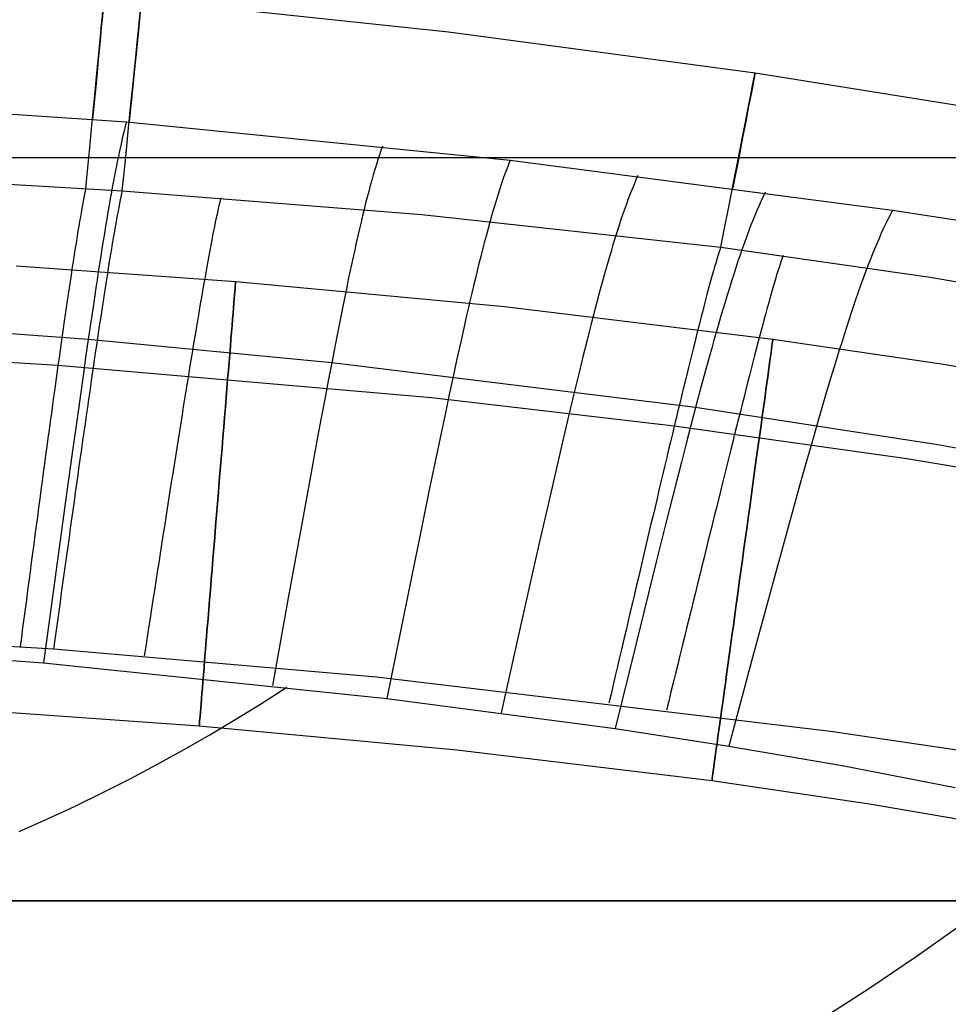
# Model space of a CAD drawing. Extents: x 35624 to 36541, y 4015 to 4839.
# Tile 106 of 150: x 36127 to 36190, y 4671 to 4737. Entities that reach past the tile are written whole.
import ezdxf

# ---------------------------------------------------------------- set-up
doc = ezdxf.new("R2010")
doc.units = 0
for name, color, linetype in [('FUSTO_INTERNO', 200, 'CONTINUOUS'), ('GAMBE', 96, 'CONTINUOUS'), ('IGES_LEVEL_1', 4, 'CONTINUOUS'), ('IGES_LEVEL_3', 87, 'CONTINUOUS')]:
    doc.layers.add(name, color=color, linetype=linetype)

msp = doc.modelspace()

# ---------------------------------------------------------------- linework, layer by layer
at = {"layer": 'FUSTO_INTERNO'}
for p, q in [((36156.096, 4736.362, -207.432), (36132.923, 4738.822, -207.431)), ((36176.72, 4733.595, -207.433), (36156.096, 4736.362, -207.432)), ((36191.179, 4731.291, -207.434), (36176.72, 4733.595, -207.433))]:
    msp.add_line(p, q, dxfattribs=at)
at = {"layer": 'GAMBE'}
for p, q in [((36126.988, 4720.628, -380.007), (36141.765, 4719.586, -380.007)), ((36141.765, 4719.586, -380.007), (36159.852, 4717.9, -380.007)), ((36159.852, 4717.9, -380.007), (36177.925, 4715.706, -380.007)), ((36177.925, 4715.706, -380.007), (36189.264, 4714.033, -380.007)), ((36189.264, 4714.033, -380.007), (36200.581, 4712.083, -380.007)), ((36125.132, 4690.682, -380.007), (36139.317, 4689.681, -380.007)), ((36139.317, 4689.681, -380.007), (36156.661, 4688.063, -380.007)), ((36156.661, 4688.063, -380.007), (36173.817, 4685.984, -380.007)), ((36173.817, 4685.984, -380.007), (36184.418, 4684.423, -380.007)), ((36184.418, 4684.423, -380.007), (36194.868, 4682.627, -380.007))]:
    msp.add_line(p, q, dxfattribs=at)
at = {"layer": 'GAMBE', "extrusion": (0.996665, -0.081598, 1.70909e-07)}
msp.add_circle((7637.944, -380.017, 35636.134), 15.002, dxfattribs=at)
at = {"layer": 'GAMBE', "extrusion": (0.990584, -0.136905, 2.23198e-07)}
msp.add_circle((9609.236, -380.019, 35191.677), 15.002, dxfattribs=at)
at = {"layer": 'IGES_LEVEL_1'}
for p, q in [((36156.096, 4736.362, -208.432), (36132.923, 4738.822, -208.431)), ((36176.72, 4733.595, -208.433), (36156.096, 4736.362, -208.432)), ((36191.179, 4731.291, -208.434), (36176.72, 4733.595, -208.433)), ((36117.149, 4731.513, -137), (36134.408, 4730.319, -137)), ((36134.332, 4730.026, -135.977), (36134.255, 4729.72, -134.986)), ((36134.408, 4730.319, -137), (36134.332, 4730.026, -135.977)), ((36134.408, 4730.319, -137), (36160.234, 4727.744, -137)), ((36134.179, 4729.403, -134.024), (36134.102, 4729.073, -133.092)), ((36134.255, 4729.72, -134.986), (36134.179, 4729.403, -134.024)), ((36134.025, 4728.732, -132.188), (36133.949, 4728.38, -131.311)), ((36134.102, 4729.073, -133.092), (36134.025, 4728.732, -132.188)), ((36151.64, 4728.697, -137), (36151.538, 4728.405, -135.975)), ((36133.872, 4728.016, -130.461), (36133.795, 4727.641, -129.635)), ((36133.949, 4728.38, -131.311), (36133.872, 4728.016, -130.461)), ((36151.334, 4727.786, -134.019), (36151.232, 4727.459, -133.085)), ((36151.436, 4728.102, -134.982), (36151.334, 4727.786, -134.019)), ((36151.538, 4728.405, -135.975), (36151.436, 4728.102, -134.982)), ((36133.717, 4727.255, -128.834), (36133.64, 4726.858, -128.057)), ((36133.795, 4727.641, -129.635), (36133.717, 4727.255, -128.834)), ((36151.129, 4727.12, -132.18), (36151.027, 4726.769, -131.301)), ((36151.232, 4727.459, -133.085), (36151.129, 4727.12, -132.18)), ((36160.004, 4727.151, -134.98), (36159.89, 4726.837, -134.016)), ((36160.119, 4727.453, -135.974), (36160.004, 4727.151, -134.98)), ((36160.234, 4727.744, -137), (36160.119, 4727.453, -135.974)), ((36160.234, 4727.744, -137), (36185.982, 4724.389, -137)), ((36118.204, 4726.633, -297.202), (36134.133, 4725.686, -297.202)), ((36133.562, 4726.45, -127.302), (36133.484, 4726.031, -126.569)), ((36133.64, 4726.858, -128.057), (36133.562, 4726.45, -127.302)), ((36151.027, 4726.769, -131.301), (36150.925, 4726.407, -130.449)), ((36159.775, 4726.511, -133.081), (36159.66, 4726.173, -132.175)), ((36159.89, 4726.837, -134.016), (36159.775, 4726.511, -133.081)), ((36168.83, 4726.704, -137), (36168.702, 4726.416, -135.973)), ((36131.686, 4725.85, -297.202), (36131.644, 4725.658, -297.819)), ((36133.484, 4726.031, -126.569), (36133.406, 4725.602, -125.857)), ((36150.822, 4726.034, -129.623), (36150.719, 4725.649, -128.821)), ((36150.925, 4726.407, -130.449), (36150.822, 4726.034, -129.623)), ((36159.545, 4725.824, -131.296), (36159.429, 4725.463, -130.443)), ((36159.66, 4726.173, -132.175), (36159.545, 4725.824, -131.296)), ((36168.446, 4725.802, -134.013), (36168.318, 4725.477, -133.077)), ((36168.574, 4726.115, -134.978), (36168.446, 4725.802, -134.013)), ((36168.702, 4726.416, -135.973), (36168.574, 4726.115, -134.978)), ((36131.555, 4725.231, -299.035), (36131.509, 4724.996, -299.634)), ((36131.6, 4725.452, -298.43), (36131.555, 4725.231, -299.035)), ((36131.644, 4725.658, -297.819), (36131.6, 4725.452, -298.43)), ((36133.328, 4725.163, -125.165), (36133.249, 4724.714, -124.492)), ((36133.406, 4725.602, -125.857), (36133.328, 4725.163, -125.165)), ((36134.044, 4725.289, -298.431), (36133.997, 4725.069, -299.036)), ((36134.089, 4725.495, -297.819), (36134.044, 4725.289, -298.431)), ((36134.133, 4725.686, -297.202), (36134.089, 4725.495, -297.819)), ((36134.133, 4725.686, -297.202), (36154.304, 4724.08, -297.202)), ((36140.766, 4725.212, -297.202), (36140.718, 4725.023, -297.821)), ((36150.616, 4725.254, -128.042), (36150.512, 4724.848, -127.286)), ((36150.719, 4725.649, -128.821), (36150.616, 4725.254, -128.042)), ((36159.429, 4725.463, -130.443), (36159.314, 4725.091, -129.616)), ((36168.19, 4725.14, -132.169), (36168.062, 4724.792, -131.289)), ((36168.318, 4725.477, -133.077), (36168.19, 4725.14, -132.169)), ((36177.27, 4725.301, -135.971), (36177.129, 4725.001, -134.974)), ((36177.41, 4725.589, -137), (36177.27, 4725.301, -135.971)), ((36131.413, 4724.485, -300.813), (36131.363, 4724.21, -301.393)), ((36131.461, 4724.747, -300.227), (36131.413, 4724.485, -300.813)), ((36131.509, 4724.996, -299.634), (36131.461, 4724.747, -300.227)), ((36133.249, 4724.714, -124.492), (36133.17, 4724.254, -123.837)), ((36133.899, 4724.586, -300.229), (36133.849, 4724.324, -300.815)), ((36133.949, 4724.834, -299.636), (36133.899, 4724.586, -300.229)), ((36133.997, 4725.069, -299.036), (36133.949, 4724.834, -299.636)), ((36140.616, 4724.6, -299.04), (36140.563, 4724.366, -299.64)), ((36140.668, 4724.819, -298.433), (36140.616, 4724.6, -299.04)), ((36140.718, 4725.023, -297.821), (36140.668, 4724.819, -298.433)), ((36150.512, 4724.848, -127.286), (36150.409, 4724.431, -126.552)), ((36159.198, 4724.708, -128.813), (36159.082, 4724.313, -128.034)), ((36159.314, 4725.091, -129.616), (36159.198, 4724.708, -128.813)), ((36168.062, 4724.792, -131.289), (36167.933, 4724.433, -130.436)), ((36176.989, 4724.689, -134.008), (36176.848, 4724.365, -133.071)), ((36177.129, 4725.001, -134.974), (36176.989, 4724.689, -134.008)), ((36131.312, 4723.923, -301.967), (36131.26, 4723.623, -302.533)), ((36131.363, 4724.21, -301.393), (36131.312, 4723.923, -301.967)), ((36133.17, 4724.254, -123.837), (36133.09, 4723.785, -123.201)), ((36133.797, 4724.049, -301.396), (36133.744, 4723.761, -301.969)), ((36133.849, 4724.324, -300.815), (36133.797, 4724.049, -301.396)), ((36140.453, 4723.856, -300.821), (36140.395, 4723.581, -301.402)), ((36140.509, 4724.118, -300.234), (36140.453, 4723.856, -300.821)), ((36140.563, 4724.366, -299.64), (36140.509, 4724.118, -300.234)), ((36150.304, 4724.004, -125.839), (36150.2, 4723.566, -125.146)), ((36150.409, 4724.431, -126.552), (36150.304, 4724.004, -125.839)), ((36154.304, 4724.08, -297.202), (36174.423, 4721.883, -297.202)), ((36158.965, 4723.909, -127.278), (36158.849, 4723.493, -126.543)), ((36159.082, 4724.313, -128.034), (36158.965, 4723.909, -127.278)), ((36167.805, 4724.062, -129.608), (36167.676, 4723.68, -128.804)), ((36167.933, 4724.433, -130.436), (36167.805, 4724.062, -129.608)), ((36176.707, 4724.029, -132.162), (36176.566, 4723.682, -131.281)), ((36176.848, 4724.365, -133.071), (36176.707, 4724.029, -132.162)), ((36185.677, 4723.801, -134.97), (36185.525, 4723.489, -134.001)), ((36185.83, 4724.101, -135.969), (36185.677, 4723.801, -134.97)), ((36185.982, 4724.388, -137), (36185.83, 4724.101, -135.969)), ((36185.982, 4724.389, -137), (36194.537, 4723.067, -137)), ((36131.207, 4723.31, -303.093), (36131.153, 4722.987, -303.645)), ((36131.26, 4723.623, -302.533), (36131.207, 4723.31, -303.093)), ((36133.01, 4723.306, -122.581), (36132.93, 4722.817, -121.978)), ((36133.09, 4723.785, -123.201), (36133.01, 4723.306, -122.581)), ((36133.634, 4723.149, -303.095), (36133.577, 4722.825, -303.648)), ((36133.689, 4723.461, -302.536), (36133.634, 4723.149, -303.095)), ((36133.744, 4723.761, -301.969), (36133.689, 4723.461, -302.536)), ((36140.337, 4723.293, -301.976), (36140.276, 4722.992, -302.543)), ((36140.395, 4723.581, -301.402), (36140.337, 4723.293, -301.976)), ((36150.2, 4723.566, -125.146), (36150.095, 4723.118, -124.473)), ((36158.849, 4723.493, -126.543), (36158.732, 4723.067, -125.83)), ((36167.547, 4723.287, -128.025), (36167.417, 4722.883, -127.268)), ((36167.676, 4723.68, -128.804), (36167.547, 4723.287, -128.025)), ((36176.425, 4723.323, -130.426), (36176.284, 4722.953, -129.597)), ((36176.566, 4723.682, -131.281), (36176.425, 4723.323, -130.426)), ((36185.372, 4723.165, -133.062), (36185.219, 4722.83, -132.151)), ((36185.525, 4723.489, -134.001), (36185.372, 4723.165, -133.062)), ((36131.097, 4722.651, -304.191), (36131.041, 4722.305, -304.729)), ((36131.153, 4722.987, -303.645), (36131.097, 4722.651, -304.191)), ((36132.93, 4722.817, -121.978), (36132.849, 4722.319, -121.39)), ((36133.519, 4722.489, -304.194), (36133.461, 4722.142, -304.732)), ((36133.577, 4722.825, -303.648), (36133.519, 4722.489, -304.194)), ((36140.215, 4722.679, -303.103), (36140.152, 4722.354, -303.656)), ((36140.276, 4722.992, -302.543), (36140.215, 4722.679, -303.103)), ((36149.989, 4722.66, -123.818), (36149.883, 4722.193, -123.181)), ((36150.095, 4723.118, -124.473), (36149.989, 4722.66, -123.818)), ((36158.614, 4722.63, -125.137), (36158.496, 4722.184, -124.463)), ((36158.732, 4723.067, -125.83), (36158.614, 4722.63, -125.137)), ((36167.288, 4722.469, -126.533), (36167.157, 4722.044, -125.819)), ((36167.417, 4722.883, -127.268), (36167.288, 4722.469, -126.533)), ((36176.143, 4722.572, -128.792), (36176.001, 4722.18, -128.012)), ((36176.284, 4722.953, -129.597), (36176.143, 4722.572, -128.792)), ((36185.066, 4722.483, -131.268), (36184.913, 4722.124, -130.412)), ((36185.219, 4722.83, -132.151), (36185.066, 4722.483, -131.268)), ((36130.984, 4721.947, -305.26), (36130.925, 4721.579, -305.784)), ((36131.041, 4722.305, -304.729), (36130.984, 4721.947, -305.26)), ((36132.768, 4721.812, -120.817), (36132.686, 4721.296, -120.258)), ((36132.849, 4722.319, -121.39), (36132.768, 4721.812, -120.817)), ((36133.461, 4722.142, -304.732), (36133.401, 4721.784, -305.263)), ((36140.088, 4722.017, -304.201), (36140.023, 4721.669, -304.74)), ((36140.152, 4722.354, -303.656), (36140.088, 4722.017, -304.201)), ((36149.883, 4722.193, -123.181), (36149.777, 4721.715, -122.561)), ((36158.496, 4722.184, -124.463), (36158.378, 4721.727, -123.808)), ((36167.157, 4722.044, -125.819), (36167.027, 4721.609, -125.125)), ((36174.423, 4721.883, -297.202), (36174.359, 4721.706, -297.827)), ((36174.423, 4721.883, -297.202), (36188.51, 4719.883, -297.202)), ((36176.001, 4722.18, -128.012), (36175.858, 4721.777, -127.254)), ((36184.913, 4722.124, -130.412), (36184.759, 4721.754, -129.582)), ((36130.866, 4721.201, -306.299), (36130.806, 4720.813, -306.807)), ((36130.925, 4721.579, -305.784), (36130.866, 4721.201, -306.299)), ((36132.686, 4721.296, -120.258), (36132.604, 4720.771, -119.712)), ((36133.34, 4721.416, -305.786), (36133.278, 4721.037, -306.302)), ((36133.401, 4721.784, -305.263), (36133.34, 4721.416, -305.786)), ((36139.956, 4721.309, -305.27), (36139.889, 4720.939, -305.794)), ((36140.023, 4721.669, -304.74), (36139.956, 4721.309, -305.27)), ((36149.67, 4721.229, -121.957), (36149.563, 4720.732, -121.369)), ((36149.777, 4721.715, -122.561), (36149.67, 4721.229, -121.957)), ((36158.259, 4721.261, -123.17), (36158.139, 4720.784, -122.55)), ((36158.378, 4721.727, -123.808), (36158.259, 4721.261, -123.17)), ((36166.895, 4721.164, -124.451), (36166.764, 4720.708, -123.795)), ((36167.027, 4721.609, -125.125), (36166.895, 4721.164, -124.451)), ((36174.224, 4721.299, -299.057), (36174.152, 4721.07, -299.661)), ((36174.293, 4721.511, -298.445), (36174.224, 4721.299, -299.057)), ((36174.359, 4721.706, -297.827), (36174.293, 4721.511, -298.445)), ((36175.716, 4721.364, -126.518), (36175.572, 4720.94, -125.803)), ((36175.858, 4721.777, -127.254), (36175.716, 4721.364, -126.518)), ((36178.547, 4721.157, -297.827), (36178.479, 4720.963, -298.446)), ((36178.612, 4721.332, -297.202), (36178.547, 4721.157, -297.827)), ((36184.605, 4721.373, -128.776), (36184.451, 4720.982, -127.994)), ((36184.759, 4721.754, -129.582), (36184.605, 4721.373, -128.776)), ((36130.806, 4720.813, -306.807), (36130.745, 4720.414, -307.307)), ((36132.604, 4720.771, -119.712), (36132.521, 4720.238, -119.18)), ((36133.215, 4720.648, -306.81), (36133.151, 4720.249, -307.31)), ((36133.278, 4721.037, -306.302), (36133.215, 4720.648, -306.81)), ((36139.82, 4720.559, -306.309), (36139.75, 4720.169, -306.817)), ((36139.889, 4720.939, -305.794), (36139.82, 4720.559, -306.309)), ((36149.563, 4720.732, -121.369), (36149.455, 4720.227, -120.796)), ((36158.139, 4720.784, -122.55), (36158.019, 4720.299, -121.946)), ((36166.764, 4720.708, -123.795), (36166.631, 4720.243, -123.157)), ((36173.999, 4720.564, -300.849), (36173.92, 4720.289, -301.432)), ((36174.077, 4720.825, -300.258), (36173.999, 4720.564, -300.849)), ((36174.152, 4721.07, -299.661), (36174.077, 4720.825, -300.258)), ((36175.429, 4720.505, -125.109), (36175.284, 4720.061, -124.434)), ((36175.572, 4720.94, -125.803), (36175.429, 4720.505, -125.109)), ((36178.333, 4720.524, -299.663), (36178.255, 4720.28, -300.26)), ((36178.407, 4720.752, -299.058), (36178.333, 4720.524, -299.663)), ((36178.479, 4720.963, -298.446), (36178.407, 4720.752, -299.058)), ((36184.296, 4720.579, -127.235), (36184.141, 4720.166, -126.498)), ((36184.451, 4720.982, -127.994), (36184.296, 4720.579, -127.235)), ((36130.683, 4720.006, -307.8), (36130.62, 4719.589, -308.284)), ((36130.745, 4720.414, -307.307), (36130.683, 4720.006, -307.8)), ((36132.521, 4720.238, -119.18), (36132.438, 4719.696, -118.659)), ((36133.087, 4719.841, -307.802), (36133.021, 4719.423, -308.286)), ((36133.151, 4720.249, -307.31), (36133.087, 4719.841, -307.802)), ((36139.75, 4720.169, -306.817), (36139.679, 4719.768, -307.317)), ((36149.455, 4720.227, -120.796), (36149.346, 4719.713, -120.237)), ((36158.019, 4720.299, -121.946), (36157.898, 4719.804, -121.358)), ((36166.631, 4720.243, -123.157), (36166.499, 4719.768, -122.537)), ((36173.837, 4719.999, -302.008), (36173.752, 4719.695, -302.576)), ((36173.92, 4720.289, -301.432), (36173.837, 4719.999, -302.008)), ((36175.284, 4720.061, -124.434), (36175.14, 4719.606, -123.778)), ((36178.175, 4720.02, -300.851), (36178.092, 4719.745, -301.434)), ((36178.255, 4720.28, -300.26), (36178.175, 4720.02, -300.851)), ((36184.141, 4720.166, -126.498), (36183.985, 4719.742, -125.782)), ((36188.51, 4719.883, -297.202), (36202.546, 4717.43, -297.202)), ((36130.556, 4719.163, -308.759), (36130.492, 4718.727, -309.227)), ((36130.62, 4719.589, -308.284), (36130.556, 4719.163, -308.759)), ((36132.438, 4719.696, -118.659), (36132.355, 4719.145, -118.15)), ((36133.021, 4719.423, -308.286), (36132.954, 4718.996, -308.762)), ((36139.607, 4719.358, -307.809), (36139.534, 4718.939, -308.293)), ((36139.679, 4719.768, -307.317), (36139.607, 4719.358, -307.809)), ((36149.237, 4719.189, -119.691), (36149.127, 4718.657, -119.158)), ((36149.346, 4719.713, -120.237), (36149.237, 4719.189, -119.691)), ((36157.777, 4719.299, -120.784), (36157.655, 4718.786, -120.225)), ((36157.898, 4719.804, -121.358), (36157.777, 4719.299, -120.784)), ((36166.365, 4719.283, -121.933), (36166.231, 4718.789, -121.344)), ((36166.499, 4719.768, -122.537), (36166.365, 4719.283, -121.933)), ((36173.665, 4719.378, -303.137), (36173.576, 4719.048, -303.691)), ((36173.752, 4719.695, -302.576), (36173.665, 4719.378, -303.137)), ((36175.14, 4719.606, -123.778), (36174.994, 4719.141, -123.14)), ((36177.919, 4719.152, -302.579), (36177.828, 4718.836, -303.14)), ((36178.007, 4719.456, -302.01), (36177.919, 4719.152, -302.579)), ((36178.092, 4719.745, -301.434), (36178.007, 4719.456, -302.01)), ((36183.828, 4719.307, -125.087), (36183.671, 4718.863, -124.411)), ((36183.985, 4719.742, -125.782), (36183.828, 4719.307, -125.087)), ((36130.492, 4718.727, -309.227), (36130.427, 4718.284, -309.685)), ((36132.355, 4719.145, -118.15), (36132.186, 4718.02, -117.164)), ((36132.887, 4718.56, -309.229), (36132.819, 4718.116, -309.688)), ((36132.954, 4718.996, -308.762), (36132.887, 4718.56, -309.229)), ((36139.46, 4718.511, -308.768), (36139.385, 4718.073, -309.235)), ((36139.534, 4718.939, -308.293), (36139.46, 4718.511, -308.768)), ((36149.127, 4718.657, -119.158), (36149.017, 4718.117, -118.637)), ((36157.655, 4718.786, -120.225), (36157.533, 4718.264, -119.679)), ((36166.231, 4718.789, -121.344), (36166.096, 4718.286, -120.77)), ((36173.485, 4718.706, -304.237), (36173.391, 4718.352, -304.775)), ((36173.576, 4719.048, -303.691), (36173.485, 4718.706, -304.237)), ((36174.848, 4718.667, -122.519), (36174.702, 4718.183, -121.914)), ((36174.994, 4719.141, -123.14), (36174.848, 4718.667, -122.519)), ((36177.736, 4718.506, -303.693), (36177.641, 4718.164, -304.24)), ((36177.828, 4718.836, -303.14), (36177.736, 4718.506, -303.693)), ((36183.671, 4718.863, -124.411), (36183.513, 4718.409, -123.755)), ((36130.361, 4717.831, -310.136), (36130.294, 4717.37, -310.577)), ((36130.427, 4718.284, -309.685), (36130.361, 4717.831, -310.136)), ((36132.186, 4718.02, -117.164), (36132.016, 4716.863, -116.218)), ((36132.819, 4718.116, -309.688), (36132.749, 4717.663, -310.138)), ((36139.385, 4718.073, -309.235), (36139.309, 4717.628, -309.693)), ((36149.017, 4718.117, -118.637), (36148.906, 4717.568, -118.128)), ((36157.533, 4718.264, -119.679), (36157.409, 4717.733, -119.146)), ((36166.096, 4718.286, -120.77), (36165.961, 4717.774, -120.211)), ((36173.295, 4717.986, -305.306), (36173.198, 4717.61, -305.829)), ((36173.391, 4718.352, -304.775), (36173.295, 4717.986, -305.306)), ((36174.702, 4718.183, -121.914), (36174.554, 4717.69, -121.326)), ((36177.641, 4718.164, -304.24), (36177.543, 4717.81, -304.778)), ((36183.355, 4717.944, -123.116), (36183.196, 4717.47, -122.494)), ((36183.513, 4718.409, -123.755), (36183.355, 4717.944, -123.116)), ((36130.294, 4717.37, -310.577), (36130.226, 4716.902, -311.01)), ((36132.679, 4717.202, -310.579), (36132.609, 4716.733, -311.011)), ((36132.749, 4717.663, -310.138), (36132.679, 4717.202, -310.579)), ((36139.232, 4717.173, -310.143), (36139.154, 4716.711, -310.584)), ((36139.309, 4717.628, -309.693), (36139.232, 4717.173, -310.143)), ((36148.906, 4717.568, -118.128), (36148.682, 4716.446, -117.143)), ((36157.285, 4717.194, -118.626), (36157.161, 4716.646, -118.117)), ((36157.409, 4717.733, -119.146), (36157.285, 4717.194, -118.626)), ((36165.825, 4717.253, -119.665), (36165.688, 4716.723, -119.132)), ((36165.961, 4717.774, -120.211), (36165.825, 4717.253, -119.665)), ((36173.098, 4717.222, -306.344), (36172.997, 4716.825, -306.851)), ((36173.198, 4717.61, -305.829), (36173.098, 4717.222, -306.344)), ((36174.406, 4717.188, -120.752), (36174.257, 4716.677, -120.192)), ((36174.554, 4717.69, -121.326), (36174.406, 4717.188, -120.752)), ((36177.444, 4717.445, -305.309), (36177.342, 4717.068, -305.832)), ((36177.543, 4717.81, -304.778), (36177.444, 4717.445, -305.309)), ((36183.196, 4717.47, -122.494), (36183.036, 4716.987, -121.889)), ((36131.843, 4715.677, -115.306), (36115.422, 4716.85, -115.325)), ((36130.226, 4716.902, -311.01), (36130.158, 4716.425, -311.433)), ((36132.016, 4716.863, -116.218), (36131.843, 4715.677, -115.306)), ((36132.609, 4716.733, -311.011), (36132.537, 4716.256, -311.435)), ((36139.154, 4716.711, -310.584), (36139.075, 4716.241, -311.016)), ((36157.161, 4716.646, -118.117), (36156.91, 4715.526, -117.131)), ((36165.688, 4716.723, -119.132), (36165.55, 4716.185, -118.612)), ((36172.997, 4716.825, -306.851), (36172.893, 4716.417, -307.35)), ((36174.257, 4716.677, -120.192), (36174.108, 4716.156, -119.646)), ((36177.239, 4716.681, -306.347), (36177.133, 4716.284, -306.854)), ((36177.342, 4717.068, -305.832), (36177.239, 4716.681, -306.347)), ((36183.036, 4716.987, -121.889), (36182.875, 4716.494, -121.3)), ((36130.088, 4715.941, -311.847), (36130.019, 4715.449, -312.253)), ((36130.158, 4716.425, -311.433), (36130.088, 4715.941, -311.847)), ((36132.537, 4716.256, -311.435), (36132.465, 4715.772, -311.849)), ((36139.075, 4716.241, -311.016), (36138.995, 4715.763, -311.439)), ((36148.682, 4716.446, -117.143), (36148.456, 4715.293, -116.196)), ((36165.55, 4716.185, -118.612), (36165.412, 4715.638, -118.103)), ((36172.788, 4716, -307.841), (36172.682, 4715.574, -308.323)), ((36172.893, 4716.417, -307.35), (36172.788, 4716, -307.841)), ((36174.108, 4716.156, -119.646), (36173.957, 4715.627, -119.113)), ((36177.026, 4715.877, -307.352), (36176.916, 4715.46, -307.843)), ((36177.133, 4716.284, -306.854), (36177.026, 4715.877, -307.352)), ((36182.714, 4715.992, -120.726), (36182.551, 4715.481, -120.166)), ((36182.875, 4716.494, -121.3), (36182.714, 4715.992, -120.726)), ((36130.019, 4715.449, -312.253), (36129.948, 4714.951, -312.648)), ((36131.843, 4715.677, -115.306), (36131.668, 4714.462, -114.425)), ((36148.226, 4714.11, -115.285), (36131.843, 4715.677, -115.306)), ((36132.392, 4715.28, -312.254), (36132.318, 4714.781, -312.65)), ((36132.465, 4715.772, -311.849), (36132.392, 4715.28, -312.254)), ((36138.915, 4715.278, -311.853), (36138.833, 4714.785, -312.258)), ((36138.995, 4715.763, -311.439), (36138.915, 4715.278, -311.853)), ((36148.456, 4715.293, -116.196), (36148.226, 4714.11, -115.285)), ((36156.91, 4715.526, -117.131), (36156.656, 4714.375, -116.185)), ((36165.412, 4715.638, -118.103), (36165.133, 4714.521, -117.117)), ((36172.682, 4715.574, -308.323), (36172.573, 4715.139, -308.797)), ((36173.957, 4715.627, -119.113), (36173.806, 4715.09, -118.592)), ((36176.916, 4715.46, -307.843), (36176.805, 4715.034, -308.326)), ((36182.551, 4715.481, -120.166), (36182.388, 4714.961, -119.62)), ((36129.805, 4713.932, -313.411), (36116.815, 4714.733, -313.405)), ((36129.948, 4714.951, -312.648), (36129.877, 4714.445, -313.034)), ((36132.318, 4714.781, -312.65), (36132.244, 4714.275, -313.036)), ((36138.833, 4714.785, -312.258), (36138.751, 4714.285, -312.653)), ((36165.133, 4714.521, -117.117), (36164.851, 4713.372, -116.171)), ((36172.463, 4714.695, -309.263), (36172.352, 4714.243, -309.72)), ((36172.573, 4715.139, -308.797), (36172.463, 4714.695, -309.263)), ((36173.654, 4714.544, -118.083), (36173.348, 4713.428, -117.098)), ((36173.806, 4715.09, -118.592), (36173.654, 4714.544, -118.083)), ((36176.692, 4714.599, -308.8), (36176.578, 4714.155, -309.265)), ((36176.805, 4715.034, -308.326), (36176.692, 4714.599, -308.8)), ((36182.388, 4714.961, -119.62), (36182.224, 4714.433, -119.087)), ((36129.805, 4713.932, -313.411), (36129.733, 4713.413, -313.778)), ((36129.877, 4714.445, -313.034), (36129.805, 4713.932, -313.411)), ((36154.944, 4711.743, -313.423), (36129.805, 4713.932, -313.411)), ((36131.668, 4714.462, -114.425), (36131.492, 4713.221, -113.571)), ((36132.244, 4714.275, -313.036), (36132.168, 4713.762, -313.412)), ((36138.751, 4714.285, -312.653), (36138.668, 4713.779, -313.039)), ((36148.226, 4714.11, -115.285), (36147.995, 4712.898, -114.405)), ((36172.724, 4711.104, -115.242), (36148.226, 4714.11, -115.285)), ((36156.656, 4714.375, -116.185), (36156.399, 4713.194, -115.274)), ((36172.352, 4714.243, -309.72), (36172.239, 4713.783, -310.168)), ((36176.578, 4714.155, -309.265), (36176.461, 4713.704, -309.722)), ((36182.059, 4713.895, -118.566), (36181.893, 4713.35, -118.057)), ((36182.224, 4714.433, -119.087), (36182.059, 4713.895, -118.566)), ((36129.733, 4713.413, -313.778), (36129.659, 4712.887, -314.135)), ((36131.492, 4713.221, -113.571), (36131.313, 4711.954, -112.74)), ((36132.093, 4713.243, -313.779), (36132.016, 4712.717, -314.136)), ((36132.168, 4713.762, -313.412), (36132.093, 4713.243, -313.779)), ((36138.584, 4713.265, -313.415), (36138.499, 4712.745, -313.782)), ((36138.668, 4713.779, -313.039), (36138.584, 4713.265, -313.415)), ((36156.399, 4713.194, -115.274), (36156.139, 4711.985, -114.394)), ((36164.851, 4713.372, -116.171), (36164.566, 4712.194, -115.26)), ((36172.124, 4713.315, -310.608), (36172.008, 4712.84, -311.038)), ((36172.239, 4713.783, -310.168), (36172.124, 4713.315, -310.608)), ((36173.348, 4713.428, -117.098), (36173.038, 4712.281, -116.152)), ((36176.344, 4713.244, -310.17), (36176.224, 4712.777, -310.61)), ((36176.461, 4713.704, -309.722), (36176.344, 4713.244, -310.17)), ((36181.893, 4713.35, -118.057), (36181.559, 4712.235, -117.072)), ((36129.659, 4712.887, -314.135), (36129.586, 4712.355, -314.482)), ((36132.016, 4712.717, -314.136), (36131.939, 4712.185, -314.483)), ((36138.499, 4712.745, -313.782), (36138.414, 4712.219, -314.138)), ((36147.995, 4712.898, -114.405), (36147.76, 4711.66, -113.551)), ((36172.008, 4712.84, -311.038), (36171.891, 4712.357, -311.46)), ((36176.224, 4712.777, -310.61), (36176.103, 4712.302, -311.04)), ((36129.586, 4712.355, -314.482), (36129.512, 4711.817, -314.819)), ((36131.313, 4711.954, -112.74), (36131.132, 4710.663, -111.93)), ((36131.939, 4712.185, -314.483), (36131.861, 4711.647, -314.819)), ((36138.414, 4712.219, -314.138), (36138.328, 4711.687, -314.485)), ((36156.139, 4711.985, -114.394), (36155.876, 4710.749, -113.541)), ((36164.566, 4712.194, -115.26), (36164.277, 4710.987, -114.381)), ((36171.772, 4711.868, -311.873), (36171.652, 4711.372, -312.276)), ((36171.891, 4712.357, -311.46), (36171.772, 4711.868, -311.873)), ((36173.038, 4712.281, -116.152), (36172.724, 4711.104, -115.242)), ((36176.103, 4712.302, -311.04), (36175.981, 4711.82, -311.462)), ((36181.559, 4712.235, -117.072), (36181.221, 4711.088, -116.127)), ((36129.437, 4711.273, -315.145), (36129.361, 4710.723, -315.462)), ((36129.512, 4711.817, -314.819), (36129.437, 4711.273, -315.145)), ((36131.861, 4711.647, -314.819), (36131.783, 4711.103, -315.146)), ((36138.328, 4711.687, -314.485), (36138.242, 4711.149, -314.821)), ((36147.76, 4711.66, -113.551), (36147.523, 4710.397, -112.722)), ((36171.284, 4709.845, -313.429), (36154.944, 4711.743, -313.423)), ((36171.652, 4711.372, -312.276), (36171.531, 4710.869, -312.67)), ((36175.857, 4711.331, -311.874), (36175.732, 4710.836, -312.277)), ((36175.981, 4711.82, -311.462), (36175.857, 4711.331, -311.874)), ((36129.361, 4710.723, -315.462), (36129.285, 4710.168, -315.768)), ((36131.132, 4710.663, -111.93), (36130.764, 4708.016, -110.359)), ((36131.704, 4710.554, -315.462), (36131.625, 4709.998, -315.768)), ((36131.783, 4711.103, -315.146), (36131.704, 4710.554, -315.462)), ((36138.154, 4710.605, -315.148), (36138.066, 4710.056, -315.464)), ((36138.242, 4711.149, -314.821), (36138.154, 4710.605, -315.148)), ((36155.876, 4710.749, -113.541), (36155.61, 4709.488, -112.712)), ((36164.277, 4710.987, -114.381), (36163.986, 4709.753, -113.528)), ((36171.531, 4710.869, -312.67), (36171.408, 4710.36, -313.054)), ((36172.724, 4711.104, -115.242), (36172.408, 4709.899, -114.363)), ((36189.03, 4708.586, -115.186), (36172.724, 4711.104, -115.242)), ((36175.732, 4710.836, -312.277), (36175.606, 4710.334, -312.671)), ((36181.221, 4711.088, -116.127), (36180.879, 4709.912, -115.217)), ((36129.285, 4710.168, -315.768), (36129.209, 4709.607, -316.063)), ((36131.625, 4709.998, -315.768), (36131.545, 4709.438, -316.063)), ((36138.066, 4710.056, -315.464), (36137.978, 4709.501, -315.769)), ((36147.523, 4710.397, -112.722), (36147.283, 4709.109, -111.913)), ((36171.408, 4710.36, -313.054), (36171.284, 4709.845, -313.429)), ((36172.408, 4709.899, -114.363), (36172.087, 4708.667, -113.511)), ((36175.606, 4710.334, -312.671), (36175.478, 4709.826, -313.055)), ((36180.879, 4709.912, -115.217), (36180.533, 4708.708, -114.339)), ((36129.209, 4709.607, -316.063), (36129.132, 4709.041, -316.348)), ((36131.545, 4709.438, -316.063), (36131.464, 4708.872, -316.348)), ((36137.978, 4709.501, -315.769), (36137.888, 4708.941, -316.064)), ((36155.61, 4709.488, -112.712), (36155.342, 4708.203, -111.903)), ((36163.986, 4709.753, -113.528), (36163.691, 4708.494, -112.7)), ((36171.159, 4709.324, -313.794), (36171.033, 4708.797, -314.149)), ((36171.284, 4709.845, -313.429), (36171.159, 4709.324, -313.794)), ((36186.946, 4707.641, -313.431), (36171.284, 4709.845, -313.429)), ((36175.349, 4709.312, -313.43), (36175.219, 4708.792, -313.795)), ((36175.478, 4709.826, -313.055), (36175.349, 4709.312, -313.43)), ((36129.132, 4709.041, -316.348), (36129.054, 4708.47, -316.622)), ((36131.464, 4708.872, -316.348), (36131.383, 4708.302, -316.622)), ((36137.888, 4708.941, -316.064), (36137.798, 4708.376, -316.349)), ((36147.283, 4709.109, -111.913), (36146.796, 4706.469, -110.344)), ((36171.033, 4708.797, -314.149), (36170.906, 4708.265, -314.495)), ((36172.087, 4708.667, -113.511), (36171.763, 4707.41, -112.684)), ((36175.219, 4708.792, -313.795), (36175.088, 4708.267, -314.15)), ((36180.533, 4708.708, -114.339), (36180.183, 4707.477, -113.488)), ((36197.169, 4707.093, -115.152), (36189.03, 4708.586, -115.186)), ((36128.976, 4707.894, -316.885), (36128.898, 4707.314, -317.137)), ((36129.054, 4708.47, -316.622), (36128.976, 4707.894, -316.885)), ((36130.764, 4708.016, -110.359), (36130.389, 4705.293, -108.838)), ((36131.383, 4708.302, -316.622), (36131.302, 4707.726, -316.885)), ((36137.798, 4708.376, -316.349), (36137.708, 4707.806, -316.623)), ((36155.342, 4708.203, -111.903), (36154.796, 4705.567, -110.336)), ((36163.691, 4708.494, -112.7), (36163.393, 4707.211, -111.892)), ((36170.906, 4708.265, -314.495), (36170.778, 4707.728, -314.83)), ((36175.088, 4708.267, -314.15), (36174.955, 4707.736, -314.495)), ((36128.898, 4707.314, -317.137), (36128.819, 4706.729, -317.378)), ((36131.302, 4707.726, -316.885), (36131.22, 4707.146, -317.137)), ((36137.617, 4707.232, -316.886), (36137.526, 4706.652, -317.138)), ((36137.708, 4707.806, -316.623), (36137.617, 4707.232, -316.886)), ((36170.778, 4707.728, -314.83), (36170.649, 4707.185, -315.155)), ((36171.763, 4707.41, -112.684), (36171.436, 4706.129, -111.877)), ((36174.955, 4707.736, -314.495), (36174.821, 4707.2, -314.831)), ((36180.183, 4707.477, -113.488), (36179.829, 4706.22, -112.661)), ((36198.465, 4705.694, -313.432), (36186.946, 4707.641, -313.431)), ((36128.819, 4706.729, -317.378), (36128.74, 4706.139, -317.608)), ((36131.137, 4706.562, -317.378), (36131.054, 4705.973, -317.608)), ((36131.22, 4707.146, -317.137), (36131.137, 4706.562, -317.378)), ((36137.526, 4706.652, -317.138), (36137.433, 4706.069, -317.378)), ((36163.393, 4707.211, -111.892), (36162.788, 4704.58, -110.326)), ((36170.518, 4706.638, -315.47), (36170.387, 4706.086, -315.775)), ((36170.649, 4707.185, -315.155), (36170.518, 4706.638, -315.47)), ((36174.687, 4706.658, -315.156), (36174.551, 4706.112, -315.471)), ((36174.821, 4707.2, -314.831), (36174.687, 4706.658, -315.156)), ((36128.74, 4706.139, -317.608), (36128.66, 4705.546, -317.826)), ((36131.054, 4705.973, -317.608), (36130.971, 4705.38, -317.826)), ((36137.433, 4706.069, -317.378), (36137.341, 4705.481, -317.608)), ((36146.796, 4706.469, -110.344), (36146.3, 4703.753, -108.826)), ((36170.387, 4706.086, -315.775), (36170.255, 4705.529, -316.069)), ((36171.436, 4706.129, -111.877), (36170.771, 4703.501, -110.313)), ((36174.551, 4706.112, -315.471), (36174.414, 4705.562, -315.775)), ((36179.829, 4706.22, -112.661), (36179.471, 4704.94, -111.856)), ((36128.66, 4705.546, -317.826), (36128.58, 4704.948, -318.034)), ((36130.389, 4705.293, -108.838), (36129.621, 4699.67, -105.886)), ((36130.971, 4705.38, -317.826), (36130.887, 4704.783, -318.034)), ((36137.341, 4705.481, -317.608), (36137.248, 4704.89, -317.827)), ((36154.796, 4705.567, -110.336), (36154.24, 4702.856, -108.819)), ((36170.255, 4705.529, -316.069), (36170.122, 4704.968, -316.353)), ((36174.414, 4705.562, -315.775), (36174.276, 4705.007, -316.07)), ((36128.58, 4704.948, -318.034), (36128.5, 4704.347, -318.229)), ((36130.887, 4704.783, -318.034), (36130.803, 4704.182, -318.229)), ((36137.248, 4704.89, -317.827), (36137.154, 4704.294, -318.034)), ((36162.788, 4704.58, -110.326), (36162.171, 4701.873, -108.811)), ((36170.122, 4704.968, -316.353), (36169.988, 4704.402, -316.626)), ((36174.276, 4705.007, -316.07), (36174.138, 4704.447, -316.353)), ((36179.471, 4704.94, -111.856), (36178.745, 4702.314, -110.295)), ((36128.5, 4704.347, -318.229), (36128.419, 4703.742, -318.414)), ((36130.803, 4704.182, -318.229), (36130.719, 4703.578, -318.413)), ((36137.154, 4704.294, -318.034), (36137.061, 4703.695, -318.229)), ((36169.988, 4704.402, -316.626), (36169.853, 4703.833, -316.888)), ((36174.138, 4704.447, -316.353), (36173.998, 4703.883, -316.626)), ((36128.419, 4703.742, -318.414), (36128.338, 4703.134, -318.586)), ((36130.719, 4703.578, -318.413), (36130.634, 4702.97, -318.586)), ((36137.061, 4703.695, -318.229), (36136.966, 4703.092, -318.413)), ((36146.3, 4703.753, -108.826), (36145.284, 4698.144, -105.879)), ((36169.718, 4703.259, -317.139), (36169.581, 4702.682, -317.38)), ((36169.853, 4703.833, -316.888), (36169.718, 4703.259, -317.139)), ((36170.771, 4703.501, -110.313), (36170.094, 4700.798, -108.8)), ((36173.858, 4703.315, -316.888), (36173.716, 4702.744, -317.139)), ((36173.998, 4703.883, -316.626), (36173.858, 4703.315, -316.888)), ((36128.338, 4703.134, -318.586), (36128.257, 4702.522, -318.747)), ((36130.634, 4702.97, -318.586), (36130.548, 4702.36, -318.747)), ((36136.966, 4703.092, -318.413), (36136.872, 4702.486, -318.586)), ((36154.24, 4702.856, -108.819), (36153.102, 4697.256, -105.876)), ((36169.581, 4702.682, -317.38), (36169.444, 4702.101, -317.609)), ((36173.716, 4702.744, -317.139), (36173.574, 4702.168, -317.38)), ((36128.257, 4702.522, -318.747), (36128.175, 4701.907, -318.896)), ((36130.548, 4702.36, -318.747), (36130.463, 4701.746, -318.896)), ((36136.872, 4702.486, -318.586), (36136.776, 4701.877, -318.747)), ((36169.444, 4702.101, -317.609), (36169.306, 4701.517, -317.827)), ((36173.574, 4702.168, -317.38), (36173.431, 4701.589, -317.609)), ((36178.745, 4702.314, -110.295), (36178.006, 4699.613, -108.785)), ((36128.093, 4701.29, -319.033), (36128.01, 4700.669, -319.158)), ((36128.175, 4701.907, -318.896), (36128.093, 4701.29, -319.033)), ((36130.463, 4701.746, -318.896), (36130.377, 4701.129, -319.033)), ((36136.681, 4701.265, -318.896), (36136.585, 4700.65, -319.033)), ((36136.776, 4701.877, -318.747), (36136.681, 4701.265, -318.896)), ((36162.171, 4701.873, -108.811), (36160.91, 4696.283, -105.872)), ((36169.306, 4701.517, -317.827), (36169.168, 4700.929, -318.034)), ((36173.431, 4701.589, -317.609), (36173.287, 4701.007, -317.827)), ((36128.01, 4700.669, -319.158), (36127.928, 4700.046, -319.271)), ((36130.377, 4701.129, -319.033), (36130.291, 4700.509, -319.158)), ((36136.585, 4700.65, -319.033), (36136.489, 4700.032, -319.158)), ((36170.094, 4700.798, -108.8), (36168.709, 4695.214, -105.866)), ((36169.168, 4700.929, -318.034), (36169.028, 4700.338, -318.229)), ((36173.287, 4701.007, -317.827), (36173.143, 4700.421, -318.033)), ((36127.928, 4700.046, -319.271), (36127.845, 4699.421, -319.372)), ((36130.291, 4700.509, -319.158), (36130.205, 4699.887, -319.271)), ((36136.489, 4700.032, -319.158), (36136.393, 4699.412, -319.271)), ((36169.028, 4700.338, -318.229), (36168.888, 4699.744, -318.413)), ((36173.143, 4700.421, -318.033), (36172.998, 4699.832, -318.229)), ((36127.845, 4699.421, -319.372), (36127.762, 4698.793, -319.46)), ((36129.621, 4699.67, -105.886), (36128.837, 4693.903, -103)), ((36130.205, 4699.887, -319.271), (36130.118, 4699.262, -319.372)), ((36136.393, 4699.412, -319.271), (36136.296, 4698.789, -319.371)), ((36168.888, 4699.744, -318.413), (36168.748, 4699.147, -318.585)), ((36172.998, 4699.832, -318.229), (36172.852, 4699.24, -318.413)), ((36178.006, 4699.613, -108.785), (36176.493, 4694.034, -105.858)), ((36127.762, 4698.793, -319.46), (36127.679, 4698.164, -319.537)), ((36130.031, 4698.635, -319.46), (36129.944, 4698.007, -319.536)), ((36130.118, 4699.262, -319.372), (36130.031, 4698.635, -319.46)), ((36136.296, 4698.789, -319.371), (36136.199, 4698.165, -319.46)), ((36168.748, 4699.147, -318.585), (36168.607, 4698.547, -318.746)), ((36172.706, 4698.645, -318.585), (36172.559, 4698.048, -318.745)), ((36172.852, 4699.24, -318.413), (36172.706, 4698.645, -318.585)), ((36127.679, 4698.164, -319.537), (36127.595, 4697.532, -319.6)), ((36129.944, 4698.007, -319.536), (36129.857, 4697.376, -319.6)), ((36136.199, 4698.165, -319.46), (36136.102, 4697.538, -319.536)), ((36145.284, 4698.144, -105.879), (36144.248, 4692.391, -103)), ((36168.465, 4697.945, -318.894), (36168.323, 4697.34, -319.031)), ((36168.607, 4698.547, -318.746), (36168.465, 4697.945, -318.894)), ((36172.559, 4698.048, -318.745), (36172.411, 4697.448, -318.894)), ((36127.595, 4697.532, -319.6), (36127.512, 4696.899, -319.652)), ((36129.857, 4697.376, -319.6), (36129.769, 4696.744, -319.652)), ((36136.102, 4697.538, -319.536), (36136.004, 4696.91, -319.6)), ((36168.323, 4697.34, -319.031), (36168.18, 4696.733, -319.156)), ((36172.411, 4697.448, -318.894), (36172.263, 4696.845, -319.031)), ((36127.512, 4696.899, -319.652), (36127.428, 4696.264, -319.691)), ((36129.769, 4696.744, -319.652), (36129.682, 4696.11, -319.691)), ((36136.004, 4696.91, -319.6), (36135.907, 4696.28, -319.652)), ((36153.102, 4697.256, -105.876), (36151.942, 4691.513, -103)), ((36168.18, 4696.733, -319.156), (36168.037, 4696.124, -319.269)), ((36172.263, 4696.845, -319.031), (36172.114, 4696.241, -319.156)), ((36127.428, 4696.264, -319.691), (36127.344, 4695.628, -319.717)), ((36129.682, 4696.11, -319.691), (36129.594, 4695.475, -319.717)), ((36135.907, 4696.28, -319.652), (36135.809, 4695.648, -319.691)), ((36160.91, 4696.283, -105.872), (36159.624, 4690.549, -103)), ((36168.037, 4696.124, -319.269), (36167.894, 4695.512, -319.37)), ((36172.114, 4696.241, -319.156), (36171.965, 4695.634, -319.269)), ((36129.506, 4694.839, -319.731), (36114.946, 4695.679, -319.731)), ((36127.344, 4695.628, -319.717), (36127.26, 4694.992, -319.731)), ((36129.594, 4695.475, -319.717), (36129.506, 4694.839, -319.731)), ((36135.809, 4695.648, -319.691), (36135.711, 4695.016, -319.717)), ((36167.894, 4695.512, -319.37), (36167.75, 4694.899, -319.459)), ((36171.965, 4695.634, -319.269), (36171.816, 4695.025, -319.37)), ((36113.398, 4695.051, -103), (36128.837, 4693.903, -103)), ((36151.248, 4692.939, -319.731), (36129.506, 4694.839, -319.731)), ((36135.711, 4695.016, -319.717), (36135.613, 4694.382, -319.731)), ((36168.709, 4695.214, -105.866), (36167.298, 4689.488, -103)), ((36167.75, 4694.899, -319.459), (36167.606, 4694.284, -319.535)), ((36171.816, 4695.025, -319.37), (36171.666, 4694.414, -319.459)), ((36167.606, 4694.284, -319.535), (36167.461, 4693.668, -319.599)), ((36171.666, 4694.414, -319.459), (36171.515, 4693.802, -319.535)), ((36176.493, 4694.034, -105.858), (36174.951, 4688.311, -103)), ((36128.837, 4693.903, -103), (36151.942, 4691.513, -103)), ((36167.461, 4693.668, -319.599), (36167.316, 4693.05, -319.651)), ((36171.515, 4693.802, -319.535), (36171.365, 4693.188, -319.599)), ((36181.792, 4689.3, -319.731), (36151.248, 4692.939, -319.731)), ((36167.316, 4693.05, -319.651), (36167.171, 4692.431, -319.69)), ((36171.365, 4693.188, -319.599), (36171.214, 4692.573, -319.651)), ((36143.504, 4691.188, -102.376), (36145.203, 4692.287, -103)), ((36167.171, 4692.431, -319.69), (36167.026, 4691.811, -319.717)), ((36171.214, 4692.573, -319.651), (36171.063, 4691.956, -319.69)), ((36151.942, 4691.513, -103), (36167.298, 4689.488, -103)), ((36167.026, 4691.811, -319.717), (36166.88, 4691.19, -319.731)), ((36170.911, 4691.339, -319.717), (36170.759, 4690.72, -319.731)), ((36171.063, 4691.956, -319.69), (36170.911, 4691.339, -319.717)), ((36141.78, 4690.116, -101.767), (36143.504, 4691.188, -102.376)), ((36140.032, 4689.072, -101.174), (36141.78, 4690.116, -101.767)), ((36167.298, 4689.488, -103), (36174.951, 4688.311, -103)), ((36138.262, 4688.056, -100.597), (36140.032, 4689.072, -101.174)), ((36192.706, 4687.673, -319.731), (36181.792, 4689.3, -319.731)), ((36136.469, 4687.067, -100.035), (36138.262, 4688.056, -100.597)), ((36174.951, 4688.311, -103), (36182.586, 4686.997, -103)), ((36134.654, 4686.108, -99.491), (36136.469, 4687.067, -100.035)), ((36182.586, 4686.997, -103), (36190.191, 4685.521, -103)), ((36132.819, 4685.178, -98.962), (36134.654, 4686.108, -99.491)), ((36130.964, 4684.278, -98.451), (36132.819, 4685.178, -98.962)), ((36129.09, 4683.409, -97.957), (36130.964, 4684.278, -98.451)), ((36127.197, 4682.57, -97.481), (36129.09, 4683.409, -97.957)), ((36187.568, 4674.151, -97.667), (36190.705, 4676.376, -98.951)), ((36184.368, 4671.984, -96.416), (36187.568, 4674.151, -97.667)), ((36181.108, 4669.877, -95.2), (36184.368, 4671.984, -96.416))]:
    msp.add_line(p, q, dxfattribs=at)
at = {"layer": 'IGES_LEVEL_1', "extrusion": (0.995515, -0.094609, -4.41712e-05)}
msp.add_arc((7826.955, -206.827, 35522.525), 309.102, 343.30342, 13.35467, dxfattribs=at)
at = {"layer": 'IGES_LEVEL_1', "extrusion": (0.995011, -0.099768, -4.10372e-05)}
msp.add_arc((8009.679, -206.961, 35482.391), 310.424, 343.38073, 13.3008, dxfattribs=at)
at = {"layer": 'IGES_LEVEL_1', "extrusion": (0.981557, -0.191171, -0.000182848)}
msp.add_arc((11229.59, -202.559, 34604.615), 332.644, 344.60369, 12.4805, dxfattribs=at)
at = {"layer": 'IGES_LEVEL_3'}
for p, q in [((36342.565, 4727.899, 77.977), (35822.519, 4727.899, 77.977)), ((36342.565, 4677.899, 27.977), (35822.519, 4677.899, 27.977)), ((36342.565, 4677.899, 127.977), (35822.519, 4677.899, 127.977)), ((36114.124, 4677.899, -81.261), (36135.139, 4677.899, -79.831)), ((36114.124, 4677.899, 237.215), (36135.139, 4677.899, 235.785)), ((36135.139, 4677.899, -79.831), (36156.092, 4677.899, -77.688)), ((36135.139, 4677.899, 235.785), (36156.092, 4677.899, 233.641)), ((36156.092, 4677.899, -77.688), (36176.961, 4677.899, -74.834)), ((36156.092, 4677.899, 233.641), (36176.961, 4677.899, 230.787)), ((36176.961, 4677.899, -74.834), (36197.721, 4677.899, -71.273)), ((36176.961, 4677.899, 230.787), (36197.721, 4677.899, 227.226))]:
    msp.add_line(p, q, dxfattribs=at)

doc.saveas('drawing.dxf')
